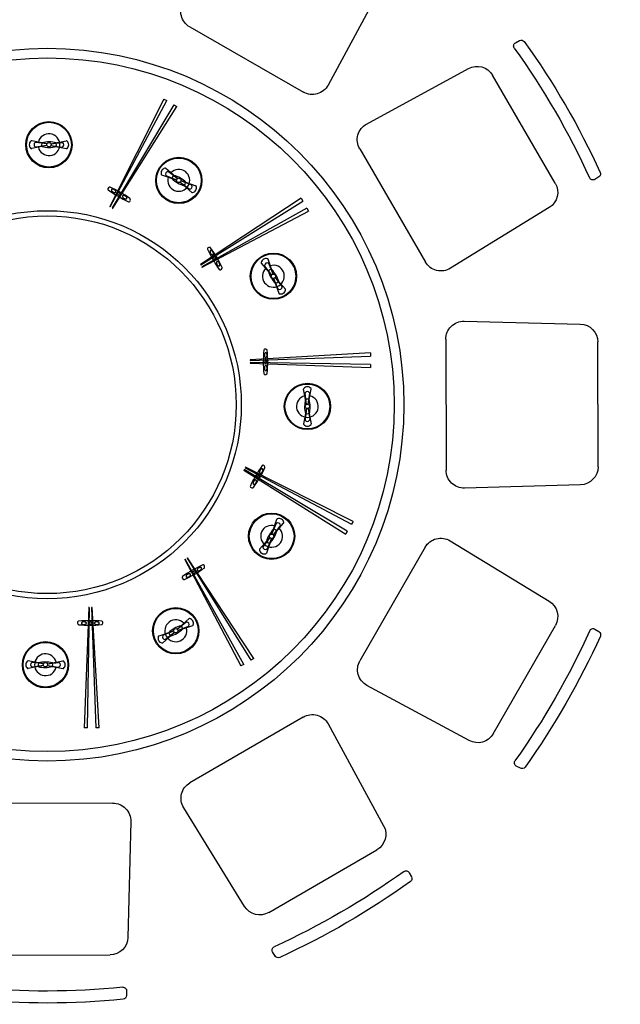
# Model space of a CAD drawing. Header units: inches. Extents: x 100794 to 106273, y 288 to 2276.
# Tile 91 of 149: x 103639 to 103684, y 678 to 751. Entities that reach past the tile are written whole.
import ezdxf

# ---------------------------------------------------------------- set-up
doc = ezdxf.new("R2010")
doc.units = ezdxf.units.IN
doc.header["$MEASUREMENT"] = 0
doc.layers.add('2', color=3, linetype='CONTINUOUS')
doc.layers.add('3', color=4, linetype='CONTINUOUS')

# ---------------------------------------------------------------- blocks, each defined once
blk = doc.blocks.new('CY')
at = {"layer": '2'}
for p, q in [((336.2, 201.2), (46.2, 208.8)), ((482.1, 197.3), (470.2, 197.6)), ((0, -163.8), (0, 163.8)), ((380, 156.2), (380, -156.2)), ((46.2, -208.8), (336.2, -201.2)), ((470.2, -197.6), (482.1, -197.3))]:
    blk.add_line(p, q, dxfattribs=at)
for centre, radius, start, end in [((45, 163.8), 45, 88.4926, 180), ((335, 156.2), 45, 0, 88.4926), ((470, 188.6), 9, 88.4926, 185.4886), ((481.8, 188.3), 9, 5.5748, 88.4926), ((-1493.1, 0), 1963.1, 354.5114, 5.4886), ((-1447.5, 0), 1947.5, 354.4252, 5.5748), ((45, -163.8), 45, 180, 271.5074), ((335, -156.2), 45, 271.5074, 0), ((470, -188.6), 9, 174.5114, 271.5074), ((481.8, -188.3), 9, 271.5074, 354.4252)]:
    blk.add_arc(centre, radius, start, end, dxfattribs=at)

msp = doc.modelspace()

# ---------------------------------------------------------------- linework, layer by layer
at = {"layer": '2'}
for radius in [26.56509, 25.85203]:
    msp.add_circle((103641.43525, 722.53652), radius, dxfattribs=at)
at = {"layer": '3'}
for p, q in [((103650.13028, 745.32221), (103646.09992, 737.30214)), ((103646.13715, 737.27858), (103650.33803, 745.20226)), ((103650.13028, 745.32221), (103650.33803, 745.20226)), ((103650.87305, 744.89337), (103646.27243, 737.19971)), ((103646.31209, 737.17926), (103651.08106, 744.77328)), ((103650.87305, 744.89337), (103651.08106, 744.77328)), ((103641.41654, 741.98263), (103640.27715, 742.20748)), ((103641.41654, 741.98263), (103640.58581, 742.09273)), ((103641.42387, 741.98156), (103641.07936, 742.0318)), ((103641.7057, 741.98156), (103642.05021, 742.0318)), ((103641.71302, 741.98263), (103642.85242, 742.20748)), ((103641.71302, 741.98263), (103642.54376, 742.09273)), ((103641.41654, 741.85356), (103640.27715, 741.62871)), ((103641.41654, 741.85356), (103640.58617, 741.74351)), ((103641.42387, 741.85463), (103641.07936, 741.8044)), ((103641.7057, 741.85463), (103642.05021, 741.8044)), ((103641.71302, 741.85356), (103642.85242, 741.62871)), ((103641.71302, 741.85356), (103642.54339, 741.74351)), ((103651.14211, 739.3867), (103650.26778, 740.15113)), ((103651.14211, 739.3867), (103650.47772, 739.89742)), ((103651.07757, 739.27492), (103649.9784, 739.6499)), ((103651.07757, 739.27492), (103650.30342, 739.5948)), ((103651.08445, 739.27219), (103650.76098, 739.40094)), ((103651.14791, 739.38211), (103650.87468, 739.59787)), ((103651.32852, 739.13127), (103651.60176, 738.91552)), ((103651.33433, 739.12669), (103651.99843, 738.61619)), ((103651.33433, 739.12669), (103652.20865, 738.36226)), ((103651.39199, 739.2412), (103651.71546, 739.11245)), ((103651.39886, 739.23846), (103652.17335, 738.91845)), ((103651.39886, 739.23846), (103652.49803, 738.86349)), ((103660.35821, 737.92199), (103652.85779, 732.99158)), ((103652.87824, 732.95257), (103660.47816, 737.71424)), ((103660.35821, 737.92199), (103660.47816, 737.71424)), ((103646.0988, 737.30131), (103646.13695, 737.27929)), ((103646.0988, 737.30131), (103646.13695, 737.27929)), ((103646.28341, 737.19473), (103646.32205, 737.17242)), ((103646.28341, 737.19473), (103646.32205, 737.17242)), ((103660.78705, 737.17922), (103652.95597, 732.81663)), ((103652.98009, 732.77909), (103660.90714, 736.97121)), ((103660.78705, 737.17922), (103660.90714, 736.97121)), ((103658.26673, 732.27578), (103657.89175, 733.37495)), ((103652.8564, 732.99143), (103652.87843, 732.95328)), ((103652.8564, 732.99143), (103652.87843, 732.95328)), ((103652.96299, 732.80682), (103652.9853, 732.76818)), ((103652.96299, 732.80682), (103652.9853, 732.76818)), ((103658.15495, 732.21124), (103657.39053, 733.08557)), ((103658.15495, 732.21124), (103657.64445, 732.87534)), ((103658.15954, 732.20544), (103657.94378, 732.47867)), ((103658.26673, 732.27578), (103657.94671, 733.05027)), ((103658.26946, 732.2689), (103658.14071, 732.59237)), ((103658.30045, 731.96136), (103658.4292, 731.63789)), ((103658.30319, 731.95449), (103658.62306, 731.18034)), ((103658.30319, 731.95449), (103658.67816, 730.85532)), ((103658.41038, 732.02483), (103658.62614, 731.75159)), ((103658.41496, 732.01902), (103658.92568, 731.35463)), ((103658.41496, 732.01902), (103659.17939, 731.1447)), ((103656.5532, 725.83559), (103665.51575, 726.15936)), ((103656.55371, 725.88016), (103656.55371, 725.83611)), ((103656.55371, 725.88016), (103656.55371, 725.83611)), ((103665.51575, 726.39925), (103656.55499, 725.8796)), ((103665.51575, 726.39925), (103665.51575, 726.15936)), ((103665.51575, 725.54157), (103656.55254, 725.67899)), ((103656.55371, 725.66699), (103656.55371, 725.62237)), ((103656.55371, 725.66699), (103656.55371, 725.62237)), ((103656.55466, 725.63443), (103665.51575, 725.30139)), ((103665.51575, 725.54157), (103665.51575, 725.30139)), ((103660.7523, 722.55523), (103660.52745, 723.69463)), ((103660.88137, 722.55523), (103661.10622, 723.69463)), ((103660.7523, 722.55523), (103660.64224, 723.3856)), ((103660.88137, 722.55523), (103660.99147, 723.38596)), ((103660.7523, 722.25875), (103660.52745, 721.11935)), ((103660.7523, 722.25875), (103660.64224, 721.42838)), ((103660.75337, 722.5479), (103660.70313, 722.89241)), ((103660.75337, 722.26607), (103660.70313, 721.92156)), ((103660.8803, 722.5479), (103660.93053, 722.89241)), ((103660.8803, 722.26607), (103660.93053, 721.92156)), ((103660.88137, 722.25875), (103660.99147, 721.42801)), ((103660.88137, 722.25875), (103661.10622, 721.11935)), ((103656.17731, 717.83463), (103664.101, 713.63374)), ((103656.20005, 717.87297), (103656.17802, 717.83482)), ((103656.20005, 717.87297), (103656.17802, 717.83482)), ((103664.22094, 713.84149), (103656.20087, 717.87185)), ((103656.09346, 717.68836), (103656.07115, 717.64972)), ((103656.09346, 717.68836), (103656.07115, 717.64972)), ((103656.078, 717.65968), (103663.67201, 712.89072)), ((103663.7921, 713.09872), (103656.09844, 717.69934)), ((103658.17366, 712.8942), (103658.54863, 713.99337)), ((103658.17366, 712.8942), (103658.49354, 713.66835)), ((103658.28543, 712.82966), (103659.04986, 713.70399)), ((103658.28543, 712.82966), (103658.79616, 713.49405)), ((103664.22094, 713.84149), (103664.101, 713.63374)), ((103658.03001, 712.64325), (103657.81425, 712.37001)), ((103658.17092, 712.88732), (103658.29967, 713.21079)), ((103658.28085, 712.82386), (103658.49661, 713.09709)), ((103663.7921, 713.09872), (103663.67201, 712.89072)), ((103658.02542, 712.63744), (103657.261, 711.76312)), ((103658.02542, 712.63744), (103657.51492, 711.97334)), ((103658.1372, 712.57291), (103657.76222, 711.47374)), ((103658.1372, 712.57291), (103657.81718, 711.79842)), ((103658.13993, 712.57978), (103658.01118, 712.25631)), ((103651.70555, 711.00878), (103651.66691, 710.98647)), ((103651.70555, 711.00878), (103651.66691, 710.98647)), ((103651.67782, 710.99168), (103655.86995, 703.06463)), ((103656.07796, 703.18472), (103651.71536, 711.0158)), ((103651.8513, 711.09353), (103656.61297, 703.49361)), ((103651.89016, 711.11537), (103651.85201, 711.09334)), ((103651.89016, 711.11537), (103651.85201, 711.09334)), ((103656.82073, 703.61356), (103651.89032, 711.11398)), ((103644.53316, 707.41711), (103644.20012, 698.45602)), ((103644.44031, 698.45602), (103644.57773, 707.41923)), ((103644.56573, 707.41806), (103644.52111, 707.41806)), ((103644.56573, 707.41806), (103644.52111, 707.41806)), ((103644.73432, 707.41857), (103645.05809, 698.45602)), ((103644.7789, 707.41806), (103644.73485, 707.41806)), ((103644.7789, 707.41806), (103644.73485, 707.41806)), ((103645.29798, 698.45602), (103644.77834, 707.41678)), ((103651.10998, 705.81682), (103651.9843, 706.58125)), ((103651.10998, 705.81682), (103651.77408, 706.32732)), ((103651.17451, 705.70504), (103652.27368, 706.08002)), ((103650.85322, 705.66858), (103649.75405, 705.29361)), ((103650.91776, 705.55681), (103650.04343, 704.79238)), ((103650.85322, 705.66858), (103650.07907, 705.34871)), ((103650.91776, 705.55681), (103650.25337, 705.04609)), ((103650.8601, 705.67132), (103650.53663, 705.54257)), ((103650.92356, 705.56139), (103650.65033, 705.34564)), ((103651.10417, 705.81223), (103651.37741, 706.02799)), ((103651.16764, 705.70231), (103651.49111, 705.83106)), ((103651.17451, 705.70504), (103651.949, 706.02506)), ((103641.15749, 703.21947), (103640.01809, 703.44432)), ((103641.15749, 703.21947), (103640.32711, 703.32953)), ((103641.16481, 703.2184), (103640.8203, 703.26864)), ((103641.44664, 703.2184), (103641.79115, 703.26864)), ((103641.45396, 703.21947), (103642.59336, 703.44432)), ((103641.45396, 703.21947), (103642.28434, 703.32953)), ((103656.07796, 703.18472), (103655.86995, 703.06463)), ((103656.82073, 703.61356), (103656.61297, 703.49361)), ((103641.15749, 703.09041), (103640.01809, 702.86556)), ((103641.15749, 703.09041), (103640.32675, 702.9803)), ((103641.16481, 703.09147), (103640.8203, 703.04124)), ((103641.44664, 703.09147), (103641.79115, 703.04124)), ((103641.45396, 703.09041), (103642.59336, 702.86556)), ((103641.45396, 703.09041), (103642.2847, 702.9803)), ((103644.44031, 698.45602), (103644.20012, 698.45602)), ((103645.29798, 698.45602), (103645.05809, 698.45602))]:
    msp.add_line(p, q, dxfattribs=at)
for points in [[(103646.42797, 738.56817, 0.05491667), (103646.35987, 738.59808, 0.0687317), (103646.30117, 738.60797, 0.10567699), (103646.24674, 738.59801, 0.16541184), (103646.21972, 738.57434, 0.16541184), (103646.21274, 738.53911, 0.10567699), (103646.23133, 738.487, 0.0687317), (103646.26925, 738.44111, 0.05491667), (103646.3292, 738.39709, 0.05491667), (103646.39729, 738.36718, 0.0687317), (103646.45599, 738.35729, 0.10567699), (103646.51042, 738.36725, 0.16541184), (103646.53744, 738.39091, 0.16541184), (103646.54442, 738.42615, 0.10567699), (103646.52583, 738.47826, 0.0687317), (103646.48792, 738.52415, 0.05491667)], [(103646.81059, 738.31123, 0.05491667), (103646.76292, 738.33217, 0.0687317), (103646.72183, 738.33909, 0.10567699), (103646.68373, 738.33212, 0.16541184), (103646.66482, 738.31555, 0.16541184), (103646.65993, 738.29089, 0.10567699), (103646.67294, 738.25441, 0.0687317), (103646.69948, 738.22229, 0.05491667), (103646.74145, 738.19148, 0.05491667), (103646.78911, 738.17054, 0.0687317), (103646.8302, 738.16362, 0.10567699), (103646.8683, 738.17059, 0.16541184), (103646.88721, 738.18715, 0.16541184), (103646.8921, 738.21181, 0.10567699), (103646.87909, 738.24829, 0.0687317), (103646.85255, 738.28042, 0.05491667)], [(103647.25759, 738.08919, 0.05491667), (103647.18949, 738.1191, 0.0687317), (103647.13079, 738.12898, 0.10567699), (103647.07636, 738.11903, 0.16541184), (103647.04935, 738.09536, 0.16541184), (103647.04236, 738.06013, 0.10567699), (103647.06095, 738.00802, 0.0687317), (103647.09887, 737.96213, 0.05491667), (103647.15882, 737.91811, 0.05491667), (103647.22691, 737.8882, 0.0687317), (103647.28561, 737.87831, 0.10567699), (103647.34004, 737.88827, 0.16541184), (103647.36706, 737.91193, 0.16541184), (103647.37404, 737.94716, 0.10567699), (103647.35545, 737.99928, 0.0687317), (103647.31754, 738.04517, 0.05491667)], [(103653.77489, 733.92398, 0.05491667), (103653.73088, 733.98393, 0.0687317), (103653.68499, 734.02184, 0.10567699), (103653.63287, 734.04043, 0.16541184), (103653.59764, 734.03345, 0.16541184), (103653.57397, 734.00643, 0.10567699), (103653.56402, 733.952, 0.0687317), (103653.57391, 733.8933, 0.05491667), (103653.60382, 733.82521, 0.05491667), (103653.64783, 733.76526, 0.0687317), (103653.69372, 733.72734, 0.10567699), (103653.74584, 733.70875, 0.16541184), (103653.78107, 733.71574, 0.16541184), (103653.80474, 733.74275, 0.10567699), (103653.81469, 733.79718, 0.0687317), (103653.8048, 733.85588, 0.05491667)], [(103653.97778, 733.51015, 0.05491667), (103653.94697, 733.55212, 0.0687317), (103653.91485, 733.57866, 0.10567699), (103653.87837, 733.59167, 0.16541184), (103653.85371, 733.58678, 0.16541184), (103653.83714, 733.56787, 0.10567699), (103653.83017, 733.52977, 0.0687317), (103653.83709, 733.48868, 0.05491667), (103653.85803, 733.44101, 0.05491667), (103653.88884, 733.39905, 0.0687317), (103653.92096, 733.37251, 0.10567699), (103653.95745, 733.35949, 0.16541184), (103653.98211, 733.36438, 0.16541184), (103653.99867, 733.3833, 0.10567699), (103654.00564, 733.4214, 0.0687317), (103653.99872, 733.46249, 0.05491667)], [(103654.25387, 733.09436, 0.05491667), (103654.20986, 733.15431, 0.0687317), (103654.16397, 733.19222, 0.10567699), (103654.11185, 733.21081, 0.16541184), (103654.07662, 733.20383, 0.16541184), (103654.05296, 733.17681, 0.10567699), (103654.043, 733.12238, 0.0687317), (103654.05289, 733.06368, 0.05491667), (103654.0828, 732.99559, 0.05491667), (103654.12682, 732.93564, 0.0687317), (103654.17271, 732.89772, 0.10567699), (103654.22482, 732.87913, 0.16541184), (103654.26005, 732.88612, 0.16541184), (103654.28372, 732.91313, 0.10567699), (103654.29367, 732.96756, 0.0687317), (103654.28379, 733.02626, 0.05491667)], [(103657.81542, 726.22853, 0.05491667), (103657.80728, 726.30245, 0.0687317), (103657.7865, 726.35823, 0.10567699), (103657.75066, 726.40039, 0.16541184), (103657.71665, 726.41196, 0.16541184), (103657.68265, 726.40039, 0.10567699), (103657.64681, 726.35823, 0.0687317), (103657.62603, 726.30245, 0.05491667), (103657.61788, 726.22853, 0.05491667), (103657.62603, 726.1546, 0.0687317), (103657.64681, 726.09882, 0.10567699), (103657.68265, 726.05666, 0.16541184), (103657.71665, 726.0451, 0.16541184), (103657.75066, 726.05666, 0.10567699), (103657.7865, 726.09882, 0.0687317), (103657.80728, 726.1546, 0.05491667)], [(103657.78422, 725.7687, 0.05491667), (103657.77852, 725.82045, 0.0687317), (103657.76397, 725.85949, 0.10567699), (103657.73888, 725.889, 0.16541184), (103657.71508, 725.8971, 0.16541184), (103657.69128, 725.889, 0.10567699), (103657.66619, 725.85949, 0.0687317), (103657.65164, 725.82045, 0.05491667), (103657.64594, 725.7687, 0.05491667), (103657.65164, 725.71695, 0.0687317), (103657.66619, 725.6779, 0.10567699), (103657.69128, 725.64839, 0.16541184), (103657.71508, 725.6403, 0.16541184), (103657.73888, 725.64839, 0.10567699), (103657.76397, 725.6779, 0.0687317), (103657.77852, 725.71695, 0.05491667)], [(103657.81542, 725.27056, 0.05491667), (103657.80728, 725.34449, 0.0687317), (103657.7865, 725.40027, 0.10567699), (103657.75066, 725.44243, 0.16541184), (103657.71665, 725.45399, 0.16541184), (103657.68265, 725.44243, 0.10567699), (103657.64681, 725.40027, 0.0687317), (103657.62603, 725.34449, 0.05491667), (103657.61788, 725.27056, 0.05491667), (103657.62603, 725.19664, 0.0687317), (103657.64681, 725.14086, 0.10567699), (103657.68265, 725.0987, 0.16541184), (103657.71665, 725.08713, 0.16541184), (103657.75066, 725.0987, 0.10567699), (103657.7865, 725.14086, 0.0687317), (103657.80728, 725.19664, 0.05491667)], [(103657.20996, 717.16119, 0.05491667), (103657.2309, 717.20885, 0.0687317), (103657.23782, 717.24994, 0.10567699), (103657.23085, 717.28804, 0.16541184), (103657.21429, 717.30695, 0.16541184), (103657.18963, 717.31184, 0.10567699), (103657.15314, 717.29883, 0.0687317), (103657.12102, 717.27229, 0.05491667), (103657.09021, 717.23032, 0.05491667), (103657.06927, 717.18266, 0.0687317), (103657.06235, 717.14157, 0.10567699), (103657.06932, 717.10347, 0.16541184), (103657.08589, 717.08456, 0.16541184), (103657.11055, 717.07967, 0.10567699), (103657.14703, 717.09268, 0.0687317), (103657.17915, 717.11922, 0.05491667)], [(103657.4669, 717.54381, 0.05491667), (103657.49681, 717.6119, 0.0687317), (103657.5067, 717.6706, 0.10567699), (103657.49674, 717.72503, 0.16541184), (103657.47308, 717.75205, 0.16541184), (103657.43785, 717.75903, 0.10567699), (103657.38573, 717.74044, 0.0687317), (103657.33984, 717.70253, 0.05491667), (103657.29583, 717.64258, 0.05491667), (103657.26592, 717.57448, 0.0687317), (103657.25603, 717.51578, 0.10567699), (103657.26598, 717.46135, 0.16541184), (103657.28965, 717.43433, 0.16541184), (103657.32488, 717.42735, 0.10567699), (103657.377, 717.44594, 0.0687317), (103657.42289, 717.48386, 0.05491667)], [(103656.98792, 716.71418, 0.05491667), (103657.01783, 716.78228, 0.0687317), (103657.02772, 716.84098, 0.10567699), (103657.01776, 716.89541, 0.16541184), (103656.9941, 716.92243, 0.16541184), (103656.95887, 716.92941, 0.10567699), (103656.90675, 716.91082, 0.0687317), (103656.86086, 716.87291, 0.05491667), (103656.81684, 716.81296, 0.05491667), (103656.78693, 716.74486, 0.0687317), (103656.77705, 716.68616, 0.10567699), (103656.787, 716.63173, 0.16541184), (103656.81067, 716.60471, 0.16541184), (103656.8459, 716.59773, 0.10567699), (103656.89801, 716.61632, 0.0687317), (103656.9439, 716.65423, 0.05491667)], [(103651.99309, 709.7179, 0.05491667), (103652.05304, 709.76191, 0.0687317), (103652.09095, 709.8078, 0.10567699), (103652.10955, 709.85992, 0.16541184), (103652.10256, 709.89515, 0.16541184), (103652.07554, 709.91881, 0.10567699), (103652.02111, 709.92877, 0.0687317), (103651.96241, 709.91888, 0.05491667), (103651.89432, 709.88897, 0.05491667), (103651.83437, 709.84495, 0.0687317), (103651.79646, 709.79907, 0.10567699), (103651.77786, 709.74695, 0.16541184), (103651.78485, 709.71172, 0.16541184), (103651.81187, 709.68805, 0.10567699), (103651.8663, 709.6781, 0.0687317), (103651.925, 709.68799, 0.05491667)], [(103652.40889, 709.99399, 0.05491667), (103652.45085, 710.0248, 0.0687317), (103652.47739, 710.05692, 0.10567699), (103652.49041, 710.0934, 0.16541184), (103652.48552, 710.11806, 0.16541184), (103652.4666, 710.13463, 0.10567699), (103652.4285, 710.1416, 0.0687317), (103652.38741, 710.13468, 0.05491667), (103652.33975, 710.11374, 0.05491667), (103652.29778, 710.08293, 0.0687317), (103652.27124, 710.05081, 0.10567699), (103652.25823, 710.01433, 0.16541184), (103652.26312, 709.98966, 0.16541184), (103652.28203, 709.9731, 0.10567699), (103652.32013, 709.96613, 0.0687317), (103652.36122, 709.97305, 0.05491667)], [(103652.82271, 710.19688, 0.05491667), (103652.88266, 710.24089, 0.0687317), (103652.92057, 710.28678, 0.10567699), (103652.93917, 710.3389, 0.16541184), (103652.93218, 710.37413, 0.16541184), (103652.90516, 710.3978, 0.10567699), (103652.85073, 710.40775, 0.0687317), (103652.79204, 710.39786, 0.05491667), (103652.72394, 710.36795, 0.05491667), (103652.66399, 710.32394, 0.0687317), (103652.62608, 710.27805, 0.10567699), (103652.60749, 710.22593, 0.16541184), (103652.61447, 710.1907, 0.16541184), (103652.64149, 710.16703, 0.10567699), (103652.69592, 710.15708, 0.0687317), (103652.75462, 710.16697, 0.05491667)], [(103644.1693, 706.15635, 0.05491667), (103644.24322, 706.16449, 0.0687317), (103644.299, 706.18528, 0.10567699), (103644.34116, 706.22111, 0.16541184), (103644.35273, 706.25512, 0.16541184), (103644.34116, 706.28912, 0.10567699), (103644.299, 706.32496, 0.0687317), (103644.24322, 706.34574, 0.05491667), (103644.1693, 706.35389, 0.05491667), (103644.09537, 706.34574, 0.0687317), (103644.03959, 706.32496, 0.10567699), (103643.99743, 706.28912, 0.16541184), (103643.98587, 706.25512, 0.16541184), (103643.99743, 706.22111, 0.10567699), (103644.03959, 706.18528, 0.0687317), (103644.09537, 706.16449, 0.05491667)], [(103644.66743, 706.18755, 0.05491667), (103644.71918, 706.19325, 0.0687317), (103644.75823, 706.2078, 0.10567699), (103644.78774, 706.23289, 0.16541184), (103644.79583, 706.25669, 0.16541184), (103644.78774, 706.28049, 0.10567699), (103644.75823, 706.30558, 0.0687317), (103644.71918, 706.32013, 0.05491667), (103644.66743, 706.32583, 0.05491667), (103644.61568, 706.32013, 0.0687317), (103644.57664, 706.30558, 0.10567699), (103644.54713, 706.28049, 0.16541184), (103644.53903, 706.25669, 0.16541184), (103644.54713, 706.23289, 0.10567699), (103644.57664, 706.2078, 0.0687317), (103644.61568, 706.19325, 0.05491667)], [(103645.12726, 706.15635, 0.05491667), (103645.20119, 706.16449, 0.0687317), (103645.25697, 706.18528, 0.10567699), (103645.29913, 706.22111, 0.16541184), (103645.31069, 706.25512, 0.16541184), (103645.29913, 706.28912, 0.10567699), (103645.25697, 706.32496, 0.0687317), (103645.20119, 706.34574, 0.05491667), (103645.12726, 706.35389, 0.05491667), (103645.05333, 706.34574, 0.0687317), (103644.99756, 706.32496, 0.10567699), (103644.9554, 706.28912, 0.16541184), (103644.94383, 706.25512, 0.16541184), (103644.9554, 706.22111, 0.10567699), (103644.99756, 706.18528, 0.0687317), (103645.05333, 706.16449, 0.05491667)]]:
    msp.add_lwpolyline(points, format="xyb", close=True, dxfattribs=at)
for centre, radius in [((103641.56478, 741.9181), 1.72347), ((103641.56478, 741.9181), 1.66746), ((103641.56478, 741.9181), 0.16168), ((103651.23822, 739.25669), 1.72347), ((103651.23822, 739.25669), 1.66746), ((103651.23822, 739.25669), 0.16168), ((103641.43525, 722.53652), 14.46126), ((103641.43525, 722.53652), 14.07895), ((103658.28496, 732.11513), 1.72347), ((103658.28496, 732.11513), 1.66746), ((103658.28496, 732.11513), 0.16168), ((103660.81683, 722.40699), 1.72347), ((103660.81683, 722.40699), 1.66746), ((103660.81683, 722.40699), 0.16168), ((103658.15543, 712.73355), 1.72347), ((103658.15543, 712.73355), 1.66746), ((103658.15543, 712.73355), 0.16168), ((103651.01387, 705.68681), 1.72347), ((103651.01387, 705.68681), 1.66746), ((103651.01387, 705.68681), 0.16168), ((103641.30572, 703.15494), 1.72347), ((103641.30572, 703.15494), 1.66746), ((103641.30572, 703.15494), 0.16168)]:
    msp.add_circle(centre, radius, dxfattribs=at)
for centre, radius, start, end in [((103641.56478, 741.9181), 0.81418, 193.5999015, 166.4000985), ((103640.46084, 741.9181), 0.36559, 131.6242037, 228.3757963), ((103640.2638, 742.13985), 0.06894, 78.8366203, 131.6242037), ((103640.65091, 741.91825), 0.19843, 124.9426765, 235.2532034), ((103640.57675, 742.02439), 0.06894, 82.4502244, 124.9426765), ((103641.19599, 741.9181), 0.18674, 150.9746073, 209.025393), ((103641.07275, 741.98648), 0.04579, 81.704231, 150.9746073), ((103641.5901, 740.01357), 2.11107, 75.8270213, 104.7877292), ((103642.05681, 741.98648), 0.04579, 29.0253927, 98.295769), ((103641.93357, 741.9181), 0.18674, 330.974607, 29.0253927), ((103642.55281, 742.02439), 0.06894, 55.0573235, 97.5497756), ((103642.47865, 741.91825), 0.19843, 304.7467966, 55.0573235), ((103642.86576, 742.13985), 0.06894, 48.3757963, 101.1633797), ((103642.66872, 741.9181), 0.36559, 311.6242037, 48.3757963), ((103640.2638, 741.69635), 0.06894, 228.3757963, 281.1633797), ((103640.57711, 741.81185), 0.06894, 235.2532034, 277.5497756), ((103641.07275, 741.84971), 0.04579, 209.025393, 278.295769), ((103641.5901, 743.82263), 2.11107, 255.2122708, 284.1729787), ((103642.05681, 741.84971), 0.04579, 261.704231, 330.974607), ((103642.55245, 741.81185), 0.06894, 262.4502244, 304.7467966), ((103642.86576, 741.69635), 0.06894, 258.8366203, 311.6242037), ((103650.28218, 739.80866), 0.36559, 101.6242037, 198.3757963), ((103650.22241, 740.09923), 0.06894, 48.8366203, 101.6242037), ((103650.44686, 739.71376), 0.19843, 94.9426765, 205.2532034), ((103651.23822, 739.25669), 0.81418, 163.5999015, 136.4000985), ((103650.4357, 739.84276), 0.06894, 52.4502244, 94.9426765), ((103650.00066, 739.71514), 0.06894, 198.3757963, 251.1633796), ((103650.32975, 739.65852), 0.06894, 205.2532034, 247.5497756), ((103652.21241, 740.89341), 2.11107, 225.2122708, 254.1729787), ((103650.77791, 739.44348), 0.04579, 179.025393, 248.295769), ((103650.91884, 739.44109), 0.18674, 120.9746073, 179.025393), ((103650.8463, 739.56193), 0.04579, 51.704231, 120.9746073), ((103650.30788, 737.59466), 2.11107, 45.8270213, 74.7877292), ((103651.5576, 739.0723), 0.18674, 300.974607, 359.0253927), ((103651.69852, 739.0699), 0.04579, 359.0253927, 68.295769), ((103646.02705, 738.61013), 0.08273, 162.3821265, 228.3848287), ((103646.12677, 738.57846), 0.18736, 104.4727443, 162.3821265), ((103652.03816, 747.28607), 10.63701, 235.2303818, 244.6768177), ((103646.10062, 738.67977), 0.08273, 71.3413451, 104.4727443), ((103641.56641, 729.14847), 10.63701, 55.480559, 64.611351), ((103651.63014, 738.95145), 0.04579, 231.704231, 300.974607), ((103652.04044, 738.67085), 0.06894, 232.4502244, 274.7467966), ((103652.02973, 738.79989), 0.19843, 274.7467966, 25.0573235), ((103652.14703, 738.85473), 0.06894, 25.0573235, 67.5497756), ((103652.25403, 738.41416), 0.06894, 228.8366203, 281.6242037), ((103652.19425, 738.70472), 0.36559, 281.6242037, 18.3757963), ((103652.47578, 738.79824), 0.06894, 18.3757963, 71.1633796), ((103647.52384, 737.74595), 0.08273, 244.6768177, 317.6178735), ((103647.44655, 737.81649), 0.18736, 317.6178735, 15.5272557), ((103647.54737, 737.8445), 0.08273, 15.5272557, 55.480559), ((103653.44867, 734.16078), 0.08273, 132.3821265, 198.3848287), ((103662.99241, 738.66881), 10.63701, 205.2303818, 214.6768177), ((103653.5192, 734.08349), 0.18736, 74.4727443, 132.3821265), ((103653.54721, 734.1843), 0.08273, 41.3413451, 74.4727443), ((103644.85481, 728.19705), 10.63701, 25.480559, 34.611351), ((103657.73299, 733.07117), 0.36559, 71.6242037, 168.3757963), ((103657.82651, 733.35269), 0.06894, 18.8366203, 71.6242037), ((103654.31285, 732.66398), 0.08273, 214.6768177, 287.6178735), ((103654.28118, 732.76371), 0.18736, 287.6178735, 345.5272557), ((103654.38249, 732.73756), 0.08273, 345.5272557, 25.480559), ((103657.44242, 733.13094), 0.06894, 168.3757963, 221.1633797), ((103658.28496, 732.11513), 0.81418, 133.5999015, 106.4000984), ((103657.69911, 732.91736), 0.06894, 175.2532034, 217.5497756), ((103657.82815, 732.90664), 0.19843, 64.9426765, 175.2532034), ((103659.94699, 733.04547), 2.11107, 195.2122708, 224.1729787), ((103657.88299, 733.02394), 0.06894, 22.4502244, 64.9426765), ((103657.97972, 732.50705), 0.04579, 149.025393, 218.295769), ((103658.10056, 732.43451), 0.18674, 90.9746073, 149.025393), ((103658.09817, 732.57544), 0.04579, 21.704231, 90.9746073), ((103656.64824, 731.14094), 2.11107, 15.8270213, 44.7877292), ((103658.5902, 731.72321), 0.04579, 329.0253927, 38.295769), ((103658.47175, 731.65483), 0.04579, 201.704231, 270.974607), ((103658.46935, 731.79575), 0.18674, 270.974607, 329.0253927), ((103658.68678, 731.20666), 0.06894, 202.4502244, 244.7467966), ((103658.74202, 731.32378), 0.19843, 244.7467966, 355.0573235), ((103658.83693, 731.15909), 0.36559, 251.6242037, 348.3757963), ((103658.87103, 731.31262), 0.06894, 355.0573235, 37.5497756), ((103659.12749, 731.09932), 0.06894, 348.3757963, 41.1633797), ((103658.74341, 730.87757), 0.06894, 198.8366203, 251.6242037), ((103668.17045, 725.72891), 10.63701, 175.2303818, 184.6768177), ((103657.65131, 726.59671), 0.08273, 102.3821265, 168.3848287), ((103657.67374, 726.49451), 0.18736, 44.4727443, 102.3821265), ((103657.74841, 726.56782), 0.08273, 11.3413451, 44.4727443), ((103647.22695, 725.72891), 10.63701, 355.480559, 4.611351), ((103657.65131, 724.86836), 0.08273, 184.6768177, 257.6178735), ((103657.67374, 724.97056), 0.18736, 257.6178735, 315.5272557), ((103657.74841, 724.89726), 0.08273, 315.5272557, 355.480559), ((103660.59508, 723.70797), 0.06894, 138.3757963, 191.1633797), ((103660.81683, 723.51093), 0.36559, 41.6242037, 138.3757963), ((103661.03858, 723.70797), 0.06894, 348.8366203, 41.6242037), ((103660.81683, 722.40699), 0.81418, 103.5999015, 76.4000985), ((103662.72136, 722.38167), 2.11107, 165.2122708, 194.1729787), ((103660.71058, 723.39466), 0.06894, 145.2532034, 187.5497756), ((103660.81698, 723.32086), 0.19843, 34.9426765, 145.2532034), ((103660.74844, 722.89902), 0.04579, 119.025393, 188.295769), ((103660.81683, 722.77578), 0.18674, 60.9746073, 119.025393), ((103660.88522, 722.89902), 0.04579, 351.704231, 60.9746073), ((103658.9123, 722.38167), 2.11107, 345.8270213, 14.7877292), ((103660.92313, 723.39502), 0.06894, 352.4502244, 34.9426765), ((103660.74844, 721.91496), 0.04579, 171.704231, 240.974607), ((103660.81683, 722.0382), 0.18674, 240.974607, 299.0253927), ((103660.88522, 721.91496), 0.04579, 299.0253927, 8.295769), ((103660.59508, 721.10601), 0.06894, 168.8366203, 221.6242037), ((103660.81683, 721.30305), 0.36559, 221.6242037, 318.3757963), ((103660.71058, 721.41932), 0.06894, 172.4502244, 214.7467966), ((103660.81698, 721.49312), 0.19843, 214.7467966, 325.0573235), ((103660.92313, 721.41896), 0.06894, 325.0573235, 7.5497756), ((103661.03858, 721.10601), 0.06894, 318.3757963, 11.1633797), ((103666.1848, 711.93361), 10.63701, 145.2303818, 154.6768177), ((103648.0472, 722.40536), 10.63701, 325.480559, 334.611351), ((103657.50886, 717.94472), 0.08273, 72.3821265, 138.3848287), ((103657.4772, 717.845), 0.18736, 14.4727443, 72.3821265), ((103657.57851, 717.87115), 0.08273, 341.3413451, 14.4727443), ((103656.64469, 716.44793), 0.08273, 154.6768177, 227.6178735), ((103656.71522, 716.52522), 0.18736, 227.6178735, 285.5272557), ((103656.74323, 716.4244), 0.08273, 285.5272557, 325.480559), ((103658.15543, 712.73355), 0.81418, 73.5999016, 46.4000985), ((103658.55725, 713.64202), 0.06894, 115.2532034, 157.5497756), ((103658.61249, 713.52491), 0.19843, 4.9426765, 115.2532034), ((103658.61388, 713.97111), 0.06894, 108.3757963, 161.1633797), ((103658.7074, 713.68959), 0.36559, 11.6242037, 108.3757963), ((103658.7415, 713.53607), 0.06894, 322.4502244, 4.9426765), ((103658.99796, 713.74936), 0.06894, 318.8366203, 11.6242037), ((103659.79214, 711.75936), 2.11107, 135.2122708, 164.1729787), ((103656.4934, 713.66389), 2.11107, 315.8270213, 344.7877292), ((103658.34222, 713.19386), 0.04579, 89.025393, 158.295769), ((103658.33982, 713.05293), 0.18674, 30.9746073, 89.025393), ((103658.46067, 713.12547), 0.04579, 321.704231, 30.9746073), ((103657.56958, 711.93133), 0.06894, 142.4502244, 184.7467966), ((103657.69862, 711.94205), 0.19843, 184.7467966, 295.0573235), ((103657.85019, 712.34163), 0.04579, 141.704231, 210.974607), ((103657.97103, 712.41417), 0.18674, 210.974607, 269.0253927), ((103657.96864, 712.27325), 0.04579, 269.0253927, 338.295769), ((103657.3129, 711.71774), 0.06894, 138.8366203, 191.6242037), ((103657.60346, 711.77752), 0.36559, 191.6242037, 288.3757963), ((103657.69698, 711.49599), 0.06894, 288.3757963, 341.1633797), ((103657.75347, 711.82474), 0.06894, 295.0573235, 337.5497756), ((103657.56754, 700.97936), 10.63701, 115.2303818, 124.6768177), ((103653.05951, 710.5231), 0.08273, 42.3821265, 108.3848287), ((103652.98222, 710.45257), 0.18736, 344.4727443, 42.3821265), ((103651.56272, 709.65892), 0.08273, 124.6768177, 197.6178735), ((103647.09579, 719.11696), 10.63701, 295.480559, 304.611351), ((103653.08304, 710.42456), 0.08273, 311.3413451, 344.4727443), ((103651.66244, 709.69059), 0.18736, 197.6178735, 255.5272557), ((103651.63629, 709.58928), 0.08273, 255.5272557, 295.480559), ((103643.8693, 706.29803), 0.18736, 167.6178735, 225.5272557), ((103643.7671, 706.32046), 0.08273, 94.6768177, 167.6178735), ((103643.79599, 706.22336), 0.08273, 225.5272557, 265.480559), ((103644.62764, 695.80132), 10.63701, 85.2303818, 94.6768177), ((103644.62764, 716.74483), 10.63701, 265.480559, 274.611351), ((103645.46655, 706.22336), 0.08273, 281.3413451, 314.4727443), ((103645.49545, 706.32046), 0.08273, 12.3821265, 78.3848287), ((103645.39325, 706.29803), 0.18736, 314.4727443, 12.3821265), ((103651.01387, 705.68681), 0.81418, 43.5999015, 16.4000985), ((103651.94421, 704.02478), 2.11107, 105.2122708, 134.1729787), ((103651.40579, 705.99205), 0.04579, 59.025393, 128.295769), ((103651.81609, 706.27266), 0.06894, 85.2532034, 127.5497756), ((103651.80537, 706.14362), 0.19843, 334.9426765, 85.2532034), ((103651.92268, 706.08878), 0.06894, 292.4502244, 334.9426765), ((103652.02968, 706.52935), 0.06894, 78.3757963, 131.1633797), ((103651.9699, 706.23878), 0.36559, 341.6242037, 78.3757963), ((103652.25143, 706.14526), 0.06894, 288.8366204, 341.6242037), ((103650.22251, 705.22975), 0.19843, 154.7467966, 265.0573235), ((103650.1054, 705.28499), 0.06894, 112.4502244, 154.7467966), ((103650.55356, 705.50002), 0.04579, 111.704231, 180.974607), ((103650.69449, 705.50242), 0.18674, 180.974607, 239.0253927), ((103650.62195, 705.38157), 0.04579, 239.0253927, 308.295769), ((103650.03968, 707.32353), 2.11107, 285.8270213, 314.7877292), ((103651.33325, 705.87121), 0.18674, 0.9746073, 59.025393), ((103651.47417, 705.8736), 0.04579, 291.704231, 0.9746073), ((103650.05783, 705.13485), 0.36559, 161.6242037, 258.3757963), ((103649.77631, 705.22836), 0.06894, 108.8366204, 161.6242037), ((103649.99806, 704.84428), 0.06894, 258.3757963, 311.1633797), ((103650.21135, 705.10074), 0.06894, 265.0573235, 307.5497756), ((103641.30572, 703.15494), 0.81418, 13.5999015, 346.4000985), ((103640.20179, 703.15494), 0.36559, 131.6242037, 228.3757963), ((103640.00474, 703.37669), 0.06894, 78.8366203, 131.6242037), ((103640.39186, 703.15479), 0.19843, 124.7467966, 235.0573235), ((103640.31805, 703.26119), 0.06894, 82.4502244, 124.7467966), ((103640.93694, 703.15494), 0.18674, 150.974607, 209.0253927), ((103641.28041, 701.25041), 2.11107, 75.2122708, 104.1729787), ((103640.81369, 703.22333), 0.04579, 81.704231, 150.974607), ((103641.79776, 703.22333), 0.04579, 29.025393, 98.295769), ((103641.67451, 703.15494), 0.18674, 330.9746073, 29.025393), ((103642.29339, 703.26119), 0.06894, 55.2532034, 97.5497756), ((103642.21959, 703.15479), 0.19843, 304.9426765, 55.2532034), ((103642.60671, 703.37669), 0.06894, 48.3757963, 101.1633797), ((103642.40966, 703.15494), 0.36559, 311.6242037, 48.3757963), ((103640.00474, 702.93319), 0.06894, 228.3757963, 281.1633797), ((103640.31769, 703.04864), 0.06894, 235.0573235, 277.5497756), ((103641.28041, 705.05947), 2.11107, 255.8270213, 284.7877292), ((103640.81369, 703.08655), 0.04579, 209.0253927, 278.295769), ((103641.79776, 703.08655), 0.04579, 261.704231, 330.9746073), ((103642.29376, 703.04864), 0.06894, 262.4502244, 304.9426765), ((103642.60671, 702.93319), 0.06894, 258.8366203, 311.6242037)]:
    msp.add_arc(centre, radius, start, end, dxfattribs=at)

# ---------------------------------------------------------------- block references
at = {"layer": '2', "yscale": 0.02978153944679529, "zscale": 0.02978153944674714}
for p, xscale, rotation in [((103656.28853, 748.26315), -0.02978153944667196, 240.1320175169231), ((103667.16188, 737.3898), -0.02978153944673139, 210.1320175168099), ((103671.14181, 722.53652), -0.0297815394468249, 180.1320175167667), ((103667.16188, 707.68324), -0.0297815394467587, 150.1320175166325), ((103656.28853, 696.80989), -0.02978153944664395, 120.1320175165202), ((103641.43525, 692.82996), -0.0297815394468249, 90.13201751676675)]:
    msp.add_blockref('CY', p, dxfattribs=dict(at, xscale=xscale, rotation=rotation))

doc.saveas('drawing.dxf')
